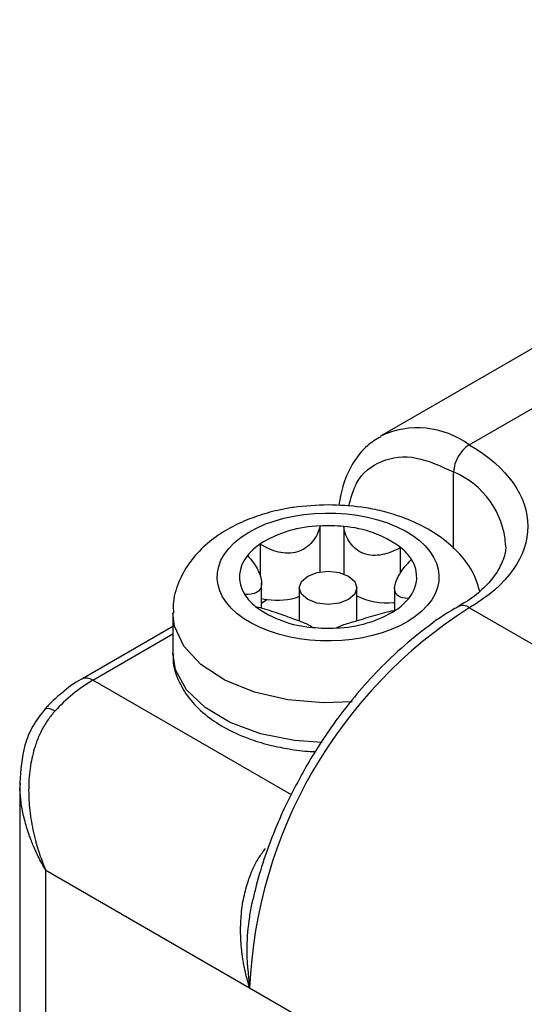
# Model space of a CAD drawing. Header units: millimetres. Extents: x 0 to 559, y 0 to 432.
# Tile 20 of 22: x 462 to 474, y 344 to 367. Entities that reach past the tile are written whole.
import ezdxf

# ---------------------------------------------------------------- set-up
doc = ezdxf.new("R2010")
doc.units = ezdxf.units.MM

msp = doc.modelspace()

# ---------------------------------------------------------------- linework, layer by layer
for p, q in [((486.561, 366.656), (470.297, 357.267)), ((472.297, 357.069), (488.561, 366.457)), ((471.944, 354.723), (471.944, 356.456)), ((468.933, 354.204), (468.933, 355.238)), ((469.466, 355.225), (469.466, 354.16)), ((467.585, 354.832), (467.585, 354.106)), ((470.749, 354.177), (470.749, 354.755)), ((467.617, 353.385), (467.617, 353.954)), ((468.465, 353.844), (468.465, 353.097)), ((469.765, 353.104), (469.765, 353.844)), ((470.613, 353.831), (470.613, 353.338)), ((470.589, 353.51), (470.613, 353.491)), ((465.615, 353.272), (465.615, 352.374)), ((488.561, 344.006), (472.297, 353.395)), ((465.615, 352.972), (463.562, 351.786)), ((463.812, 351.762), (465.615, 352.803)), ((468.289, 349.177), (463.812, 351.762)), ((462.165, 349.438), (462.165, 323.416)), ((462.169, 349.299), (462.186, 349.437)), ((462.751, 322.501), (462.751, 347.475)), ((462.751, 347.475), (467.347, 344.822)), ((467.347, 344.822), (483.611, 335.433))]:
    msp.add_line(p, q)
at = {"flags": 128}
for points in [[(469.575, 353.578), (469.364, 353.497), (469.115, 353.469), (468.866, 353.497), (468.656, 353.578), (468.515, 353.7), (468.465, 353.844), (468.515, 353.987), (468.656, 354.109), (468.866, 354.19), (469.115, 354.219), (469.364, 354.19), (469.575, 354.109), (469.716, 353.987), (469.765, 353.844), (469.716, 353.7), (469.575, 353.578)], [(470.589, 353.51), (470.609, 353.511), (470.613, 353.512)], [(469.661, 351.276), (469.013, 351.253), (468.209, 351.321), (467.454, 351.494), (466.788, 351.763), (466.248, 352.113), (465.862, 352.526), (465.652, 352.979), (465.615, 353.279)], [(468.98, 350.355), (468.361, 350.401), (467.594, 350.554), (466.908, 350.806), (466.341, 351.142), (465.923, 351.545), (465.678, 351.992), (465.615, 352.374)], [(462.737, 351.114), (462.755, 351.126), (462.791, 351.131), (462.839, 351.123), (462.897, 351.101), (462.963, 351.067)]]:
    msp.add_lwpolyline(points, dxfattribs=at)
for centre, radius, start, end in [((471.131, 355.482), 1.969, 53.6844, 115.2088), ((472.711, 356.421), 0.768, 122.6055, 177.3945), ((471.205, 354.691), 1.914, 3.661, 67.3005), ((469.004, 352.564), 2.676, 91.5242, 122.0147), ((469.115, 351.797), 3.446, 84.1543, 93.032), ((469.296, 352.778), 2.453, 53.682, 86.0251), ((468.319, 353.737), 1.318, 123.8145, 140.6893), ((470.038, 353.864), 1.139, 32.8189, 51.4212), ((467.844, 354.092), 0.726, 138.5544, 213.0162), ((470.387, 354.086), 0.726, 318.5544, 33.0162), ((468.192, 354.313), 1.139, 212.8189, 231.4212), ((467.944, 355.166), 1.599, 258.2075, 262.741), ((468.533, 352.338), 1.472, 122.4897, 128.4535), ((467.96, 355.186), 1.621, 262.2737, 288.1568), ((470.438, 354.978), 1.476, 242.8578, 275.8403), ((469.911, 354.44), 1.318, 303.8145, 320.6893), ((478.048, 344.359), 10.711, 122.4764, 177.5236), ((468.934, 355.399), 2.453, 233.682, 266.0251), ((469.226, 355.614), 2.676, 271.5242, 302.0147), ((472.152, 353.205), 0.239, 52.6925, 116.4976), ((469.115, 356.38), 3.446, 264.1543, 273.032), ((465.699, 348.59), 3.691, 120.752, 137.835), ((463.666, 351.563), 0.246, 53.6858, 115.1926)]:
    msp.add_arc(centre, radius, start, end)
for points, knots in [([(470.3, 357.25), (470.196, 357.189), (469.951, 357.042), (469.667, 356.671), (469.448, 356.215), (469.386, 355.864), (469.357, 355.698)], [0, 0, 0, 0, 0.199418, 0.47351, 0.751399, 1, 1, 1, 1]), ([(469.582, 355.682), (469.631, 355.866), (469.757, 356.346), (470.294, 356.754), (471.069, 356.86), (471.658, 356.588), (471.944, 356.456)], [0, 0, 0, 0, 0.175088, 0.455957, 0.736826, 1, 1, 1, 1]), ([(469.115, 355.715), (468.853, 355.705), (468.489, 355.69), (467.976, 355.595), (467.564, 355.485), (467.109, 355.307), (466.679, 355.07), (466.289, 354.767), (465.961, 354.397), (465.73, 353.959), (465.612, 353.574), (465.628, 353.345), (465.632, 353.283)], [0, 0, 0, 0, 0.150382, 0.20919, 0.306218, 0.40521, 0.510514, 0.619625, 0.730907, 0.843319, 0.95791, 1, 1, 1, 1]), ([(467.774, 352.871), (466.61, 353.298), (466.265, 354.191), (467.745, 355.535), (469.292, 355.734), (470.456, 355.307)], [0, 0, 0, 0, 0.5, 0.5, 1, 1, 1, 1]), ([(472.531, 353.766), (472.5, 353.879), (472.42, 354.164), (472.138, 354.564), (471.738, 354.944), (471.256, 355.245), (470.765, 355.454), (470.295, 355.587), (469.763, 355.69), (469.367, 355.705), (469.115, 355.715)], [0, 0, 0, 0, 0.089756, 0.228288, 0.370235, 0.506214, 0.642126, 0.743497, 0.836719, 1, 1, 1, 1]), ([(470.456, 355.307), (471.621, 354.88), (471.965, 353.987), (470.485, 352.642), (468.939, 352.443), (467.774, 352.871)], [0, 0, 0, 0, 0.5, 0.5, 1, 1, 1, 1]), ([(468.933, 355.238), (468.902, 355.108), (468.844, 354.984), (468.672, 354.776), (468.556, 354.693), (468.29, 354.612), (468.139, 354.615), (467.852, 354.685), (467.713, 354.75), (467.585, 354.832)], [0, 0, 0, 0, 0.25, 0.25, 0.5, 0.5, 0.75, 0.75, 1, 1, 1, 1]), ([(470.749, 354.755), (470.617, 354.678), (470.478, 354.621), (470.193, 354.565), (470.049, 354.568), (469.791, 354.663), (469.685, 354.751), (469.533, 354.967), (469.485, 355.094), (469.466, 355.225)], [0, 0, 0, 0, 0.25, 0.25, 0.5, 0.5, 0.75, 0.75, 1, 1, 1, 1]), ([(473.111, 354.816), (473.112, 354.807), (473.13, 354.679), (473.058, 354.451), (472.884, 354.116), (472.598, 353.806), (472.313, 353.571), (472.097, 353.456), (472.038, 353.424)], [0, 0, 0, 0, 0.019883, 0.278396, 0.500706, 0.712763, 0.921093, 1, 1, 1, 1]), ([(467.299, 354.572), (467.4, 354.465), (467.481, 354.349), (467.594, 354.121), (467.623, 354.009), (467.61, 353.836), (467.569, 353.774), (467.434, 353.704), (467.343, 353.691), (467.235, 353.696)], [0, 0, 0, 0, 0.25, 0.25, 0.5, 0.5, 0.75, 0.75, 1, 1, 1, 1]), ([(470.931, 353.605), (470.831, 353.606), (470.749, 353.622), (470.637, 353.698), (470.608, 353.76), (470.62, 353.933), (470.662, 354.044), (470.796, 354.267), (470.888, 354.379), (470.996, 354.482)], [0, 0, 0, 0, 0.25, 0.25, 0.5, 0.5, 0.75, 0.75, 1, 1, 1, 1]), ([(467.482, 353.423), (467.613, 353.393), (467.753, 353.351), (468.037, 353.255), (468.182, 353.201), (468.439, 353.106), (468.545, 353.068), (468.698, 353.004), (468.745, 352.977), (468.764, 352.952)], [0, 0, 0, 0, 0.25, 0.25, 0.5, 0.5, 0.75, 0.75, 1, 1, 1, 1]), ([(472.047, 353.414), (472.022, 353.401), (471.772, 353.274), (471.311, 352.941), (470.691, 352.434), (470.137, 351.884), (469.676, 351.355), (469.27, 350.827), (468.922, 350.323), (468.709, 349.965), (468.614, 349.805)], [0, 0, 0, 0, 0.019752, 0.192615, 0.360291, 0.516541, 0.65518, 0.766266, 0.895778, 1, 1, 1, 1]), ([(469.298, 352.939), (469.328, 352.963), (469.387, 352.987), (469.559, 353.043), (469.674, 353.076), (469.941, 353.157), (470.091, 353.204), (470.378, 353.286), (470.517, 353.321), (470.645, 353.345)], [0, 0, 0, 0, 0.25, 0.25, 0.5, 0.5, 0.75, 0.75, 1, 1, 1, 1]), ([(465.63, 352.356), (465.626, 352.312), (465.608, 352.096), (465.738, 351.727), (466.003, 351.299), (466.372, 350.948), (466.828, 350.652), (467.322, 350.435), (467.806, 350.291), (468.256, 350.203), (468.589, 350.159), (468.788, 350.153), (468.825, 350.152)], [0, 0, 0, 0, 0.036288, 0.178269, 0.308679, 0.438027, 0.560677, 0.695432, 0.79726, 0.880536, 0.977832, 1, 1, 1, 1]), ([(463.562, 351.785), (463.557, 351.782), (463.402, 351.71), (463.147, 351.503), (462.879, 351.271), (462.761, 351.137), (462.739, 351.111)], [0, 0, 0, 0, 0.018379, 0.525875, 0.910213, 1, 1, 1, 1]), ([(462.737, 351.114), (462.638, 350.987), (462.443, 350.74), (462.217, 350.175), (462.186, 349.732), (462.165, 349.443)], [0, 0, 0, 0, 0.26687, 0.521347, 1, 1, 1, 1]), ([(462.963, 351.067), (462.936, 351.037), (462.882, 350.975), (462.807, 350.875), (462.736, 350.768), (462.671, 350.653), (462.611, 350.531), (462.557, 350.402), (462.477, 350.173), (462.395, 349.818), (462.358, 349.353), (462.38, 348.867), (462.442, 348.469), (462.526, 348.12), (462.617, 347.814), (462.703, 347.595), (462.751, 347.475)], [0, 0, 0, 0, 0.03335, 0.067402, 0.10223, 0.137902, 0.174482, 0.212031, 0.250602, 0.368971, 0.500301, 0.616563, 0.749556, 0.814128, 0.89761, 1, 1, 1, 1]), ([(468.614, 349.805), (468.442, 349.49), (468.201, 349.047), (467.908, 348.373), (467.691, 347.797), (467.518, 347.252), (467.449, 346.931), (467.428, 346.833)], [0, 0, 0, 0, 0.326761, 0.458979, 0.677041, 0.90106, 1, 1, 1, 1]), ([(462.751, 347.475), (462.721, 347.527), (462.663, 347.628), (462.586, 347.778), (462.52, 347.917), (462.465, 348.045), (462.418, 348.162), (462.38, 348.268), (462.32, 348.445), (462.251, 348.691), (462.192, 349.004), (462.176, 349.204), (462.169, 349.299)], [0, 0, 0, 0, 0.092559, 0.178168, 0.256827, 0.328536, 0.393296, 0.451107, 0.50197, 0.682464, 0.848443, 1, 1, 1, 1]), ([(467.347, 344.822), (467.331, 344.876), (467.299, 344.98), (467.26, 345.133), (467.229, 345.272), (467.205, 345.399), (467.188, 345.511), (467.159, 345.725), (467.138, 346.032), (467.15, 346.454), (467.206, 346.856), (467.303, 347.219), (467.421, 347.515), (467.548, 347.757), (467.651, 347.897), (467.701, 347.964)], [0, 0, 0, 0, 0.0536041, 0.1024829, 0.1466365, 0.186065, 0.2207684, 0.2507472, 0.3837084, 0.5000789, 0.6318461, 0.7500728, 0.8397547, 0.9229012, 1, 1, 1, 1]), ([(467.423, 346.834), (467.416, 346.807), (467.38, 346.669), (467.319, 346.305), (467.255, 345.644), (467.313, 345.127), (467.347, 344.822)], [0, 0, 0, 0, 0.039814, 0.202891, 0.528445, 1, 1, 1, 1])]:
    msp.add_open_spline(points, degree=3, knots=knots)
msp.add_open_spline([(472.297, 357.069), (474.053, 356.055), (474.053, 354.409), (472.297, 353.395)], degree=3)

doc.saveas('drawing.dxf')
